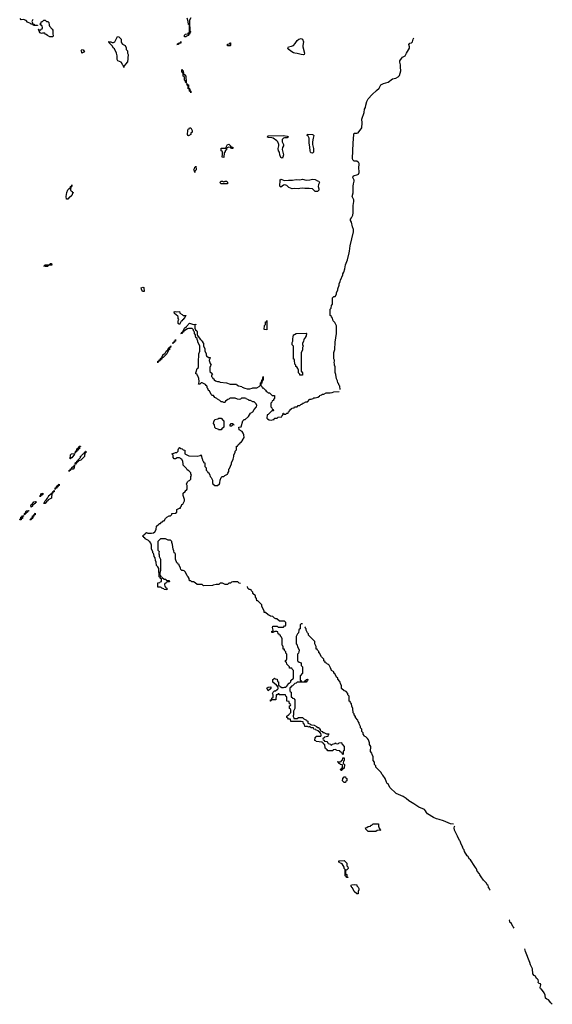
# Model space of a CAD drawing. Header units: inches. Extents: x 2808529 to 2951249, y 860290 to 1033701.
# Tile 93 of 153: x 2901548 to 2909955, y 958145 to 973680. Entities that reach past the tile are written whole.
import ezdxf

# ---------------------------------------------------------------- set-up
doc = ezdxf.new("R2010")
doc.units = ezdxf.units.IN
doc.header["$MEASUREMENT"] = 0
for name, color, linetype in [('C9905', 7, 'Continuous'), ('C9906', 7, 'Continuous'), ('C9907', 7, 'Continuous')]:
    doc.layers.add(name, color=color, linetype=linetype)

msp = doc.modelspace()

# ---------------------------------------------------------------- linework, layer by layer
at = {"layer": 'C9905', "color": 6}
for points in [[(2906884, 960000), (2906890, 959994), (2906902, 959970), (2906902, 959950), (2906893, 959927), (2906890, 959886), (2906870, 959886), (2906830, 959926), (2906802, 959982), (2906789, 959990), (2906788, 960000)], [(2908974, 959946), (2908968, 959950), (2908959, 959979), (2908950, 959985), (2908946, 960000)], [(2909353, 959347), (2909342, 959362), (2909330, 959370), (2909308, 959428), (2909290, 959432), (2909279, 959470), (2909283, 959477)], [(2909955, 958145), (2909930, 958168), (2909895, 958215), (2909870, 958225), (2909850, 958243), (2909841, 958290), (2909826, 958326), (2909782, 958382), (2909767, 958390), (2909766, 958410), (2909774, 958450), (2909770, 958468), (2909750, 958472), (2909732, 958490), (2909735, 958510), (2909730, 958530), (2909722, 958542), (2909707, 958550), (2909689, 958589), (2909670, 958599), (2909650, 958627), (2909642, 958702), (2909610, 958770), (2909602, 958802), (2909530, 958979), (2909521, 959019)]]:
    msp.add_lwpolyline(points, dxfattribs=at)
at = {"layer": 'C9906', "color": 6}
for points in [[(2906606, 967846), (2906599, 967899), (2906590, 967908), (2906579, 967939), (2906570, 967948), (2906564, 967984), (2906549, 968011), (2906540, 968080), (2906529, 968111), (2906525, 968205), (2906518, 968230), (2906518, 968250), (2906510, 968270), (2906518, 968290), (2906518, 968310), (2906509, 968331), (2906509, 968430), (2906523, 968477), (2906529, 968590), (2906550, 968730), (2906548, 968848), (2906523, 968903), (2906498, 968930), (2906489, 968950), (2906488, 968970), (2906468, 968990), (2906466, 969006), (2906448, 969010), (2906448, 969110), (2906466, 969130), (2906468, 969170), (2906486, 969190), (2906486, 969290), (2906506, 969310), (2906528, 969312), (2906548, 969350), (2906550, 969374), (2906569, 969411), (2906570, 969434), (2906589, 969491), (2906589, 969510), (2906609, 969550), (2906610, 969572), (2906647, 969653), (2906650, 969670), (2906664, 969696), (2906682, 969750), (2906692, 969810), (2906723, 969890), (2906746, 970000)], [(2905036, 964784), (2905010, 964789), (2904989, 964809), (2904911, 964809), (2904890, 964806), (2904874, 964790), (2904851, 964789), (2904827, 964767), (2904792, 964768), (2904750, 964789), (2904712, 964788), (2904690, 964769), (2904651, 964769), (2904604, 964756), (2904594, 964750), (2904451, 964749), (2904429, 964769), (2904350, 964766), (2904316, 964796), (2904289, 964809), (2904266, 964810), (2904247, 964827), (2904230, 964828), (2904223, 964863), (2904209, 964889), (2904190, 964906), (2904165, 964965), (2904143, 964983), (2904129, 964989), (2904106, 964990), (2904090, 965006), (2904087, 965027), (2904066, 965074), (2904066, 965086), (2904050, 965088), (2904042, 965102), (2904029, 965110), (2904009, 965169), (2904006, 965246), (2904000, 965260), (2903989, 965270), (2903982, 965302), (2903970, 965326), (2903960, 965400), (2903948, 965432), (2903948, 965448), (2903927, 965467), (2903890, 965469), (2903849, 965489), (2903771, 965489), (2903731, 965449), (2903731, 965429), (2903731, 965311), (2903751, 965291), (2903742, 965270), (2903742, 965250), (2903750, 965234), (2903751, 965211), (2903771, 965170), (2903771, 964991), (2903758, 964950), (2903762, 964922), (2903772, 964908), (2903772, 964892), (2903790, 964891), (2903798, 964878), (2903830, 964852), (2903854, 964850), (2903858, 964838), (2903870, 964834), (2903910, 964834), (2903912, 964810), (2903873, 964807), (2903858, 964802), (2903854, 964790), (2903838, 964782), (2903834, 964770), (2903838, 964738), (2903850, 964734), (2903854, 964714), (2903872, 964710), (2903870, 964686), (2903826, 964690), (2903822, 964702), (2903790, 964708), (2903782, 964722), (2903770, 964726), (2903730, 964726), (2903726, 964730), (2903727, 964793), (2903762, 964798), (2903766, 964810), (2903786, 964814), (2903788, 964830), (2903788, 964850), (2903768, 964870), (2903766, 964886), (2903749, 964890), (2903742, 965022), (2903729, 965049), (2903709, 965069), (2903702, 965122), (2903690, 965146), (2903689, 965189), (2903670, 965208), (2903666, 965246), (2903660, 965260), (2903650, 965269), (2903649, 965289), (2903630, 965326), (2903629, 965390), (2903619, 965419), (2903603, 965443), (2903589, 965450), (2903582, 965462), (2903530, 965489), (2903523, 965503), (2903509, 965510), (2903504, 965524), (2903486, 965530), (2903506, 965550), (2903523, 965557), (2903530, 965572), (2903549, 965591), (2903570, 965578), (2903630, 965576), (2903659, 965581), (2903682, 965598), (2903702, 965638), (2903710, 965691), (2903742, 965718), (2903749, 965730), (2903769, 965731), (2903788, 965750), (2903803, 965757), (2903810, 965771), (2903829, 965771), (2903850, 965812), (2903868, 965830), (2903906, 965850), (2903928, 965852), (2903948, 965872), (2903949, 965891), (2904008, 965892), (2904028, 965912), (2904030, 965951), (2904073, 965973), (2904087, 965973), (2904087, 965987), (2904099, 966001), (2904109, 966030), (2904122, 966038), (2904149, 966090), (2904149, 966110), (2904129, 966170), (2904129, 966210), (2904162, 966238), (2904170, 966251), (2904182, 966258), (2904189, 966270), (2904189, 966329), (2904182, 966350), (2904198, 966390), (2904210, 966402), (2904229, 966411), (2904248, 966432), (2904249, 966471), (2904258, 966490), (2904248, 966512), (2904248, 966528), (2904220, 966560), (2904190, 966578), (2904179, 966599), (2904160, 966620), (2904126, 966650), (2904128, 966672), (2904122, 966710), (2904105, 966745), (2904089, 966750), (2904082, 966762), (2904070, 966769), (2904032, 966768), (2904010, 966749), (2903988, 966750), (2903970, 966770), (2903969, 966809), (2903962, 966822), (2903949, 966831), (2903996, 966844), (2904006, 966850), (2904029, 966851), (2904040, 966860), (2904049, 966871), (2904050, 966894), (2904060, 966920), (2904070, 966932), (2904090, 966914), (2904114, 966910), (2904130, 966894), (2904154, 966890), (2904154, 966830), (2904218, 966798), (2904350, 966795), (2904396, 966804), (2904410, 966814), (2904424, 966764), (2904430, 966754), (2904431, 966730), (2904438, 966718), (2904451, 966710), (2904452, 966692), (2904472, 966690), (2904472, 966632), (2904491, 966610), (2904491, 966571), (2904510, 966552), (2904517, 966537), (2904531, 966530), (2904550, 966494), (2904552, 966472), (2904570, 966454), (2904590, 966414), (2904591, 966370), (2904598, 966358), (2904630, 966331), (2904670, 966331), (2904702, 966358), (2904709, 966370), (2904710, 966414), (2904730, 966454), (2904746, 966470), (2904769, 966471), (2904788, 966490), (2904829, 966511), (2904836, 966524), (2904849, 966550), (2904849, 966590), (2904859, 966601), (2904889, 966671), (2904890, 966692), (2904899, 966701), (2904916, 966744), (2904929, 966790), (2904930, 966814), (2904949, 966851), (2904949, 966870), (2904969, 966891), (2904969, 966950), (2904988, 966952), (2904998, 966970), (2905005, 966975), (2905010, 966991), (2905028, 966992), (2905029, 967010), (2905048, 967012), (2905050, 967031), (2905067, 967033), (2905067, 967047), (2905089, 967090), (2905088, 967128), (2905076, 967156), (2905062, 967182), (2905010, 967208), (2905006, 967250), (2905042, 967258), (2905070, 967352), (2905090, 967371), (2905108, 967372), (2905160, 967420), (2905189, 967470), (2905229, 967491), (2905250, 967532), (2905288, 967572), (2905289, 967590), (2905279, 967619), (2905262, 967642), (2905249, 967649), (2905226, 967650), (2905189, 967669), (2905170, 967669), (2905162, 967682), (2905149, 967689), (2905129, 967690), (2905122, 967702), (2905109, 967709), (2905051, 967709), (2905032, 967690), (2905010, 967689), (2904986, 967690), (2904949, 967709), (2904871, 967709), (2904858, 967702), (2904851, 967690), (2904831, 967689), (2904798, 967662), (2904790, 967646), (2904780, 967640), (2904770, 967638), (2904749, 967649), (2904728, 967650), (2904709, 967669), (2904669, 967690), (2904662, 967702), (2904630, 967718), (2904608, 967748), (2904588, 967750), (2904570, 967768), (2904542, 967822), (2904530, 967829), (2904520, 967860), (2904509, 967870), (2904509, 967889), (2904502, 967902), (2904489, 967910), (2904482, 967922), (2904430, 967949), (2904410, 967948), (2904390, 967929), (2904370, 967928), (2904378, 967942), (2904382, 967970), (2904376, 968016), (2904359, 968059), (2904348, 968072), (2904348, 968088), (2904326, 968090), (2904328, 968110), (2904336, 968124), (2904350, 968174), (2904368, 968192), (2904369, 968329), (2904378, 968350), (2904378, 968410), (2904389, 968451), (2904389, 968529), (2904385, 968545), (2904358, 968590), (2904358, 968610), (2904348, 968632), (2904348, 968648), (2904330, 968666), (2904322, 968690), (2904322, 968710), (2904309, 968731), (2904309, 968749), (2904302, 968762), (2904289, 968770), (2904289, 968789), (2904270, 968808), (2904211, 968809), (2904196, 968804), (2904171, 968789), (2904150, 968768), (2904134, 968766), (2904132, 968750), (2904113, 968747), (2904111, 968730), (2904089, 968730), (2904107, 968733), (2904110, 968752), (2904126, 968754), (2904126, 968766), (2904138, 968782), (2904138, 968790), (2904145, 968795), (2904150, 968811), (2904182, 968838), (2904226, 968890), (2904290, 968871), (2904330, 968874), (2904330, 968868), (2904314, 968866), (2904311, 968811), (2904325, 968785), (2904342, 968770), (2904350, 968754), (2904351, 968711), (2904356, 968696), (2904398, 968638), (2904410, 968631), (2904417, 968617), (2904431, 968610), (2904431, 968591), (2904451, 968570), (2904451, 968530), (2904470, 968494), (2904472, 968450), (2904490, 968414), (2904491, 968391), (2904498, 968378), (2904530, 968352), (2904552, 968350), (2904550, 968328), (2904538, 968310), (2904540, 968300), (2904555, 968255), (2904570, 968230), (2904561, 968219), (2904551, 968190), (2904551, 968131), (2904592, 968090), (2904574, 968070), (2904574, 968050), (2904590, 968034), (2904597, 968017), (2904610, 968011), (2904617, 967997), (2904641, 967981), (2904670, 967971), (2904694, 967970), (2904710, 967962), (2904814, 967950), (2904870, 967931), (2904970, 967931), (2904978, 967918), (2905004, 967904), (2905052, 967890), (2905061, 967881), (2905104, 967864), (2905137, 967857), (2905183, 967857), (2905216, 967864), (2905226, 967870), (2905289, 967871), (2905329, 967891), (2905347, 967913), (2905350, 967952), (2905366, 967954), (2905370, 967994), (2905382, 967998), (2905392, 968052), (2905391, 967990), (2905374, 967986), (2905370, 967946), (2905358, 967942), (2905354, 967930), (2905354, 967910), (2905370, 967894), (2905373, 967873), (2905392, 967870), (2905430, 967832), (2905437, 967817), (2905452, 967810), (2905471, 967791), (2905492, 967790), (2905532, 967752), (2905572, 967750), (2905572, 967710), (2905553, 967687), (2905552, 967670), (2905534, 967666), (2905530, 967646), (2905513, 967627), (2905513, 967573), (2905530, 967554), (2905534, 967534), (2905551, 967530), (2905552, 967510), (2905550, 967506), (2905530, 967506), (2905472, 967450), (2905453, 967447), (2905451, 967391), (2905460, 967380), (2905484, 967364), (2905520, 967360), (2905554, 967374), (2905566, 967374), (2905570, 967391), (2905610, 967394), (2905626, 967410), (2905686, 967414), (2905690, 967434), (2905702, 967438), (2905709, 967471), (2905714, 967470), (2905718, 967458), (2905750, 967454), (2905766, 967470), (2905786, 967474), (2905790, 967494), (2905802, 967498), (2905806, 967510), (2905830, 967534), (2905842, 967538), (2905846, 967550), (2905882, 967558), (2905886, 967570), (2905927, 967573), (2905946, 967590), (2905968, 967592), (2905986, 967610), (2906007, 967613), (2906010, 967631), (2906029, 967631), (2906066, 967650), (2906089, 967651), (2906130, 967691), (2906150, 967691), (2906179, 967701), (2906190, 967711), (2906210, 967711), (2906256, 967724), (2906280, 967740), (2906288, 967750), (2906310, 967762), (2906326, 967770), (2906350, 967771), (2906386, 967790), (2906449, 967791), (2906482, 967798), (2906506, 967810), (2906590, 967816)], [(2906011, 964149), (2905992, 964148), (2905974, 964130), (2905974, 964070), (2905958, 964062), (2905952, 964048), (2905950, 964006), (2905931, 963989), (2905911, 963949), (2905912, 963832), (2905930, 963812), (2905931, 963791), (2905962, 963730), (2905952, 963708), (2905950, 963686), (2905933, 963667), (2905931, 963571), (2905938, 963558), (2905961, 963541), (2905991, 963530), (2905993, 963493), (2906012, 963468), (2906012, 963370), (2905973, 963327), (2905974, 963254), (2905990, 963252), (2905994, 963234), (2906046, 963234), (2906048, 963250), (2906066, 963254), (2906070, 963272), (2906090, 963274), (2906094, 963270), (2906090, 963246), (2906078, 963242), (2906070, 963228), (2905930, 963228), (2905912, 963210), (2905892, 963208), (2905854, 963170), (2905837, 963163), (2905830, 963149), (2905818, 963142), (2905811, 963130), (2905811, 963090), (2905818, 963078), (2905831, 963070), (2905833, 962993), (2905850, 962991), (2905853, 962973), (2905874, 962970), (2905891, 962951), (2905892, 962812), (2905872, 962770), (2905871, 962711), (2905864, 962696), (2905864, 962684), (2905874, 962666), (2905874, 962654), (2905892, 962652), (2905930, 962652), (2905950, 962671), (2906012, 962670), (2906031, 962651), (2906074, 962630), (2906078, 962618), (2906094, 962610), (2906098, 962578), (2906130, 962572), (2906138, 962558), (2906153, 962553), (2906194, 962550), (2906234, 962530), (2906252, 962512), (2906270, 962511), (2906273, 962493), (2906291, 962490), (2906292, 962472), (2906298, 962458), (2906312, 962452), (2906330, 962451), (2906333, 962433), (2906347, 962433), (2906390, 962414), (2906430, 962414), (2906430, 962406), (2906418, 962402), (2906410, 962368), (2906358, 962362), (2906354, 962350), (2906338, 962342), (2906334, 962330), (2906338, 962318), (2906354, 962310), (2906358, 962298), (2906394, 962290), (2906414, 962270), (2906418, 962258), (2906454, 962250), (2906458, 962238), (2906470, 962234), (2906486, 962250), (2906522, 962258), (2906529, 962271), (2906534, 962270), (2906538, 962258), (2906570, 962254), (2906582, 962258), (2906590, 962272), (2906630, 962274), (2906632, 962252), (2906671, 962210), (2906671, 962150), (2906658, 962142), (2906654, 962130), (2906654, 962086), (2906646, 962090), (2906642, 962102), (2906626, 962110), (2906622, 962122), (2906606, 962130), (2906602, 962142), (2906548, 962148), (2906542, 962162), (2906530, 962166), (2906498, 962162), (2906490, 962146), (2906410, 962146), (2906402, 962162), (2906386, 962170), (2906382, 962182), (2906370, 962186), (2906362, 962242), (2906347, 962247), (2906342, 962262), (2906326, 962270), (2906322, 962282), (2906226, 962290), (2906222, 962302), (2906208, 962308), (2906210, 962354), (2906222, 962358), (2906230, 962374), (2906290, 962374), (2906302, 962378), (2906306, 962390), (2906302, 962422), (2906288, 962428), (2906282, 962442), (2906266, 962450), (2906262, 962462), (2906230, 962468), (2906222, 962482), (2906190, 962488), (2906186, 962506), (2906149, 962509), (2906130, 962526), (2906110, 962518), (2906090, 962526), (2906050, 962526), (2906042, 962562), (2906028, 962570), (2906022, 962602), (2905990, 962608), (2905828, 962608), (2905822, 962642), (2905790, 962646), (2905782, 962662), (2905766, 962670), (2905766, 962690), (2905790, 962714), (2905802, 962718), (2905806, 962730), (2905826, 962750), (2905826, 962790), (2905822, 962802), (2905806, 962810), (2905808, 962852), (2905822, 962858), (2905826, 962870), (2905822, 962882), (2905808, 962888), (2905802, 962922), (2905766, 962930), (2905767, 962987), (2905762, 963002), (2905750, 963006), (2905746, 963026), (2905652, 963028), (2905646, 963030), (2905642, 963042), (2905630, 963046), (2905614, 963030), (2905594, 963026), (2905591, 962949), (2905533, 962947), (2905518, 962942), (2905510, 962928), (2905506, 962930), (2905506, 962950), (2905526, 962954), (2905530, 962974), (2905547, 962993), (2905548, 963030), (2905538, 963050), (2905548, 963070), (2905570, 963091), (2905588, 963092), (2905610, 963114), (2905622, 963118), (2905626, 963130), (2905622, 963162), (2905610, 963166), (2905600, 963180), (2905546, 963230), (2905546, 963270), (2905562, 963278), (2905570, 963292), (2905578, 963278), (2905610, 963274), (2905618, 963238), (2905630, 963234), (2905631, 963231), (2905634, 963174), (2905650, 963172), (2905658, 963158), (2905684, 963144), (2905710, 963142), (2905726, 963150), (2905749, 963151), (2905760, 963160), (2905788, 963192), (2905789, 963210), (2905808, 963212), (2905828, 963232), (2905830, 963252), (2905868, 963292), (2905868, 963410), (2905848, 963430), (2905846, 963446), (2905808, 963450), (2905806, 963470), (2905766, 963510), (2905762, 963542), (2905746, 963550), (2905746, 963570), (2905762, 963578), (2905767, 963593), (2905766, 963670), (2905750, 963686), (2905748, 963708), (2905730, 963726), (2905726, 963746), (2905709, 963749), (2905707, 963787), (2905702, 963802), (2905689, 963810), (2905689, 963910), (2905679, 963939), (2905667, 963953), (2905667, 963967), (2905650, 963969), (2905646, 963986), (2905630, 963988), (2905622, 964022), (2905607, 964027), (2905573, 964027), (2905558, 964022), (2905554, 964010), (2905526, 964010), (2905530, 964032), (2905546, 964034), (2905548, 964050), (2905538, 964090), (2905546, 964110), (2905611, 964111), (2905630, 964094), (2905710, 964094), (2905730, 964114), (2905742, 964118), (2905747, 964133), (2905747, 964167), (2905728, 964188), (2905650, 964188), (2905608, 964228), (2905592, 964228), (2905570, 964238), (2905544, 964264), (2905506, 964270), (2905490, 964278), (2905468, 964290), (2905428, 964328), (2905409, 964329), (2905409, 964350), (2905370, 964426), (2905368, 964450), (2905320, 964500), (2905309, 964509), (2905289, 964510), (2905287, 964547), (2905270, 964566), (2905268, 964588), (2905230, 964626), (2905228, 964648), (2905206, 964670), (2905202, 964682), (2905188, 964688), (2905170, 964689), (2905162, 964702), (2905150, 964709), (2905144, 964736)], [(2908394, 960986), (2908349, 960990), (2908240, 961040), (2908170, 961063), (2908129, 961070), (2908081, 961090), (2907987, 961150), (2907970, 961170), (2907956, 961196), (2907936, 961216), (2907850, 961253), (2907770, 961309), (2907690, 961354), (2907650, 961390), (2907601, 961421), (2907490, 961469), (2907390, 961568), (2907363, 961623), (2907349, 961630), (2907338, 961650), (2907318, 961710), (2907282, 961762), (2907270, 961769), (2907249, 961809), (2907170, 961888), (2907168, 961908), (2907150, 961926), (2907147, 961967), (2907129, 961990), (2907129, 962050), (2907110, 962086), (2907108, 962108), (2907087, 962133), (2907089, 962210), (2907070, 962246), (2907069, 962270), (2907056, 962316), (2907040, 962340), (2907010, 962366), (2906988, 962370), (2906987, 962387), (2906970, 962406), (2906967, 962427), (2906949, 962449), (2906947, 962487), (2906930, 962506), (2906928, 962530), (2906908, 962570), (2906907, 962587), (2906890, 962606), (2906888, 962628), (2906848, 962670), (2906847, 962687), (2906828, 962710), (2906826, 962730), (2906810, 962746), (2906806, 962810), (2906789, 962849), (2906788, 962888), (2906770, 962906), (2906762, 962922), (2906749, 962930), (2906748, 963008), (2906729, 963030), (2906728, 963050), (2906700, 963080), (2906690, 963088), (2906668, 963090), (2906630, 963128), (2906628, 963168), (2906610, 963206), (2906609, 963229), (2906582, 963262), (2906570, 963269), (2906569, 963289), (2906550, 963308), (2906522, 963362), (2906509, 963370), (2906508, 963388), (2906468, 963410), (2906467, 963427), (2906456, 963456), (2906435, 963495), (2906425, 963505), (2906408, 963510), (2906390, 963528), (2906369, 963530), (2906368, 963548), (2906350, 963566), (2906348, 963588), (2906310, 963626), (2906286, 963674), (2906286, 963686), (2906270, 963688), (2906268, 963710), (2906248, 963730), (2906246, 963746), (2906230, 963748), (2906228, 963790), (2906209, 963830), (2906208, 963868), (2906109, 963970), (2906108, 963988), (2906090, 964006), (2906070, 964046), (2906068, 964070), (2906048, 964090), (2906061, 964099)], [(2908946, 960000), (2908940, 960020), (2908928, 960030), (2908917, 960057), (2908870, 960103), (2908830, 960155), (2908810, 960186), (2908804, 960204), (2908770, 960248), (2908760, 960280), (2908745, 960305), (2908730, 960318), (2908664, 960424), (2908650, 960436), (2908622, 960482), (2908610, 960490), (2908570, 960556), (2908562, 960582), (2908550, 960598), (2908542, 960622), (2908530, 960640), (2908510, 960685), (2908499, 960719), (2908490, 960730), (2908460, 960800), (2908412, 960890), (2908407, 960930), (2908410, 960950), (2908418, 960962)], [(2906788, 960000), (2906787, 960007), (2906769, 960010), (2906782, 960018), (2906786, 960030), (2906830, 960034), (2906871, 960030), (2906872, 960012), (2906884, 960000)]]:
    msp.add_lwpolyline(points, dxfattribs=at)
for points in [[(2901950, 969786), (2901928, 969790), (2901942, 969798), (2901946, 969810), (2902007, 969813), (2902022, 969818), (2902030, 969834), (2902050, 969832), (2902053, 969807), (2902013, 969807), (2901998, 969802), (2901990, 969788)], [(2903510, 969389), (2903486, 969390), (2903469, 969430), (2903468, 969450), (2903490, 969458), (2903510, 969454), (2903514, 969390)], [(2904030, 969071), (2904070, 969074), (2904074, 969050), (2904112, 969030), (2904130, 969012), (2904174, 969014), (2904162, 968998), (2904162, 968990), (2904155, 968985), (2904150, 968969), (2904137, 968963), (2904130, 968949), (2904118, 968942), (2904111, 968930), (2904097, 968923), (2904070, 968869), (2904050, 968886), (2904049, 968929), (2904058, 968950), (2904050, 968966), (2904049, 968989), (2904042, 969002), (2903990, 969046), (2903989, 969071), (2904003, 969077)], [(2905450, 968788), (2905409, 968790), (2905410, 968854), (2905428, 968872), (2905430, 968912), (2905446, 968914), (2905450, 968932)], [(2903970, 968569), (2903966, 968570), (2903969, 968590), (2903988, 968592), (2903990, 968612), (2904006, 968614), (2904010, 968634), (2904010, 968608), (2903994, 968606), (2903992, 968590), (2903974, 968586)], [(2906010, 968069), (2905969, 968070), (2905968, 968088), (2905950, 968106), (2905948, 968148), (2905936, 968176), (2905922, 968202), (2905909, 968210), (2905908, 968228), (2905890, 968246), (2905888, 968308), (2905882, 968322), (2905870, 968326), (2905868, 968332), (2905868, 968528), (2905849, 968550), (2905849, 968589), (2905858, 968610), (2905858, 968650), (2905866, 968670), (2905869, 968710), (2905888, 968712), (2905910, 968731), (2906068, 968732), (2906073, 968727), (2906072, 968690), (2906052, 968668), (2906051, 968650), (2906038, 968642), (2906031, 968629), (2906030, 968606), (2906012, 968570), (2906013, 968553), (2906022, 968530), (2906013, 968507), (2906010, 968466), (2905992, 968428), (2905992, 968152), (2905993, 968133), (2906011, 968110)], [(2903730, 968268), (2903726, 968270), (2903729, 968290), (2903748, 968292), (2903750, 968312), (2903766, 968314), (2903770, 968334), (2903782, 968338), (2903786, 968350), (2903798, 968362), (2903798, 968370), (2903805, 968375), (2903810, 968391), (2903842, 968418), (2903858, 968450), (2903889, 968471), (2903890, 968491), (2903907, 968493), (2903910, 968512), (2903926, 968514), (2903926, 968526), (2903932, 968532), (2903930, 968508), (2903914, 968506), (2903911, 968470), (2903893, 968467), (2903893, 968453), (2903870, 968408), (2903814, 968350), (2903794, 968346), (2903790, 968326), (2903778, 968322), (2903770, 968306), (2903758, 968302), (2903754, 968290), (2903734, 968286)], [(2904730, 967209), (2904688, 967210), (2904679, 967219), (2904646, 967230), (2904630, 967246), (2904625, 967285), (2904609, 967310), (2904610, 967334), (2904630, 967371), (2904676, 967384), (2904690, 967391), (2904730, 967391), (2904758, 967358), (2904771, 967350), (2904771, 967250), (2904738, 967222)], [(2904870, 967269), (2904868, 967272), (2904868, 967290), (2904888, 967310), (2904910, 967311), (2904914, 967294), (2904934, 967290), (2904930, 967286), (2904910, 967286), (2904890, 967269)], [(2902426, 966846), (2902428, 966868), (2902434, 966874), (2902446, 966874), (2902449, 966910), (2902468, 966912), (2902470, 966931), (2902488, 966932), (2902489, 966950), (2902510, 966952), (2902508, 966948), (2902492, 966948), (2902490, 966909), (2902472, 966908), (2902470, 966889), (2902452, 966888), (2902450, 966869), (2902433, 966867), (2902430, 966846)], [(2902350, 966749), (2902346, 966750), (2902350, 966814), (2902366, 966830), (2902414, 966834), (2902410, 966809), (2902398, 966802), (2902370, 966769), (2902352, 966768)], [(2902426, 966666), (2902430, 966692), (2902446, 966694), (2902450, 966714), (2902462, 966718), (2902466, 966730), (2902509, 966771), (2902510, 966791), (2902523, 966797), (2902530, 966811), (2902542, 966818), (2902550, 966831), (2902567, 966833), (2902570, 966854), (2902582, 966858), (2902586, 966870), (2902592, 966872), (2902590, 966848), (2902574, 966846), (2902570, 966786), (2902512, 966730), (2902482, 966718), (2902466, 966706), (2902454, 966706), (2902450, 966686), (2902438, 966682), (2902430, 966666)], [(2902330, 966549), (2902330, 966571), (2902348, 966572), (2902350, 966591), (2902367, 966593), (2902370, 966612), (2902390, 966632), (2902406, 966634), (2902406, 966646), (2902414, 966654), (2902410, 966608), (2902392, 966590), (2902353, 966587), (2902351, 966570), (2902332, 966568)], [(2902106, 966266), (2902106, 966270), (2902109, 966271), (2902110, 966291), (2902127, 966293), (2902130, 966314), (2902142, 966318), (2902150, 966334), (2902162, 966338), (2902170, 966354), (2902170, 966329), (2902153, 966327), (2902150, 966308), (2902134, 966306), (2902132, 966290), (2902114, 966286), (2902110, 966266)], [(2901870, 966149), (2901870, 966172), (2901882, 966178), (2901882, 966190), (2901890, 966202), (2901898, 966202), (2901912, 966212), (2901911, 966190), (2901896, 966184), (2901890, 966169), (2901872, 966168)], [(2901928, 966048), (2901949, 966090), (2901963, 966097), (2901970, 966112), (2901989, 966131), (2901998, 966150), (2902005, 966155), (2902010, 966171), (2902023, 966177), (2902030, 966191), (2902048, 966192), (2902049, 966210), (2902067, 966213), (2902070, 966234), (2902082, 966238), (2902086, 966250), (2902094, 966254), (2902091, 966230), (2902072, 966228), (2902070, 966209), (2902053, 966207), (2902052, 966130), (2901998, 966102), (2901991, 966090), (2901978, 966082), (2901950, 966049)], [(2901730, 965986), (2901724, 966010), (2901730, 966031), (2901748, 966032), (2901749, 966050), (2901763, 966057), (2901770, 966071), (2901797, 966077), (2901810, 966074), (2901811, 966070), (2901797, 966063), (2901790, 966049), (2901778, 966042), (2901770, 966028), (2901754, 966026), (2901750, 966006), (2901731, 965989)], [(2901548, 965788), (2901550, 965794), (2901562, 965798), (2901566, 965830), (2901582, 965838), (2901590, 965854), (2901614, 965854), (2901614, 965850), (2901598, 965842), (2901591, 965829), (2901590, 965809), (2901572, 965808), (2901570, 965789)], [(2901626, 965866), (2901626, 965890), (2901642, 965898), (2901649, 965931), (2901690, 965934), (2901688, 965928), (2901672, 965928), (2901670, 965909), (2901653, 965907), (2901650, 965889), (2901633, 965887), (2901630, 965866)], [(2901709, 965789), (2901714, 965794), (2901726, 965794), (2901730, 965814), (2901742, 965818), (2901749, 965831), (2901750, 965851), (2901768, 965852), (2901769, 965870), (2901787, 965873), (2901787, 965887), (2901793, 965893), (2901791, 965870), (2901773, 965867), (2901770, 965846), (2901758, 965842), (2901753, 965827), (2901752, 965810), (2901733, 965807), (2901730, 965789)], [(2905470, 963089), (2905449, 963131), (2905470, 963151), (2905510, 963152), (2905510, 963128)], [(2906630, 961826), (2906622, 961842), (2906609, 961850), (2906626, 961854), (2906628, 961872), (2906642, 961878), (2906646, 961890), (2906642, 961922), (2906606, 961930), (2906602, 961942), (2906590, 961946), (2906582, 961962), (2906566, 961970), (2906570, 961974), (2906607, 961973), (2906622, 961978), (2906628, 961992), (2906642, 961998), (2906650, 962034), (2906670, 962034), (2906671, 961989), (2906658, 961982), (2906654, 961950), (2906658, 961938), (2906670, 961934), (2906673, 961927), (2906672, 961872), (2906666, 961866), (2906654, 961866), (2906650, 961849), (2906633, 961847)], [(2906670, 961646), (2906646, 961670), (2906648, 961710), (2906670, 961734), (2906690, 961732), (2906694, 961714), (2906712, 961710), (2906711, 961670), (2906694, 961666), (2906690, 961646)], [(2907170, 960869), (2907049, 960869), (2907010, 960906), (2907009, 960930), (2907028, 960932), (2907046, 960950), (2907086, 960954), (2907088, 960970), (2907108, 960972), (2907130, 960991), (2907210, 960992), (2907213, 960953), (2907224, 960924), (2907238, 960898), (2907251, 960890), (2907193, 960887)], [(2906710, 960146), (2906702, 960162), (2906688, 960170), (2906688, 960270), (2906670, 960288), (2906669, 960309), (2906656, 960336), (2906640, 960360), (2906629, 960369), (2906606, 960370), (2906602, 960382), (2906586, 960390), (2906586, 960410), (2906670, 960412), (2906710, 960374), (2906712, 960332), (2906730, 960314), (2906731, 960290), (2906710, 960266), (2906698, 960262), (2906693, 960247), (2906693, 960213), (2906698, 960198), (2906710, 960194), (2906714, 960154), (2906730, 960152), (2906730, 960146)]]:
    msp.add_lwpolyline(points, close=True, dxfattribs=at)
at = {"layer": 'C9907', "color": 6}
for points in [[(2901757, 973683), (2901742, 973650), (2901752, 973628), (2901752, 973612), (2901774, 973610), (2901778, 973598), (2901793, 973593), (2901830, 973594), (2901830, 973586), (2901766, 973590), (2901762, 973602), (2901748, 973608), (2901730, 973609), (2901719, 973619), (2901670, 973638), (2901649, 973669), (2901610, 973682), (2901570, 973678), (2901557, 973697)], [(2904251, 973710), (2904231, 973670), (2904231, 973630), (2904234, 973510), (2904238, 973498), (2904251, 973490), (2904238, 973482), (2904232, 973468), (2904231, 973450), (2904212, 973448), (2904211, 973430), (2904181, 973419), (2904169, 973409), (2904147, 973407), (2904150, 973434), (2904166, 973450), (2904206, 973454), (2904208, 973470), (2904226, 973474), (2904227, 973587), (2904222, 973602), (2904210, 973606), (2904209, 973649), (2904190, 973706)], [(2906746, 970000), (2906752, 970030), (2906763, 970110), (2906817, 970330), (2906816, 970370), (2906801, 970410), (2906784, 970484), (2906770, 970510), (2906770, 970530), (2906787, 970553), (2906805, 970595), (2906810, 970630), (2906810, 970750), (2906824, 970810), (2906820, 970840), (2906796, 970890), (2906812, 970950), (2906812, 971052), (2906816, 971090), (2906828, 971130), (2906826, 971150), (2906808, 971190), (2906813, 971210), (2906830, 971224), (2906870, 971230), (2906885, 971235), (2906895, 971245), (2906904, 971270), (2906905, 971290), (2906901, 971330), (2906904, 971410), (2906900, 971420), (2906892, 971432), (2906870, 971449), (2906830, 971450), (2906818, 971458), (2906807, 971470), (2906803, 971490), (2906810, 971730), (2906821, 971870), (2906830, 971890), (2906870, 971890), (2906890, 971896), (2906946, 971974), (2906952, 972050), (2906950, 972112), (2906984, 972216), (2906992, 972270), (2907004, 972296), (2907010, 972331), (2907030, 972391), (2907050, 972430), (2907110, 972502), (2907180, 972560), (2907220, 972600), (2907250, 972651), (2907290, 972671), (2907365, 972695), (2907430, 972744), (2907483, 972757), (2907522, 972778), (2907543, 972797), (2907566, 972874), (2907559, 972930), (2907561, 972970), (2907549, 973010), (2907550, 973030), (2907573, 973070), (2907590, 973087), (2907630, 973110), (2907645, 973130), (2907653, 973150), (2907703, 973230), (2907703, 973250), (2907690, 973290), (2907706, 973310), (2907730, 973316), (2907750, 973330), (2907757, 973370), (2907770, 973394)]]:
    msp.add_lwpolyline(points, dxfattribs=at)
for points in [[(2902070, 973408), (2902026, 973410), (2901986, 973430), (2901968, 973448), (2901948, 973450), (2901946, 973466), (2901910, 973468), (2901890, 973462), (2901869, 973470), (2901858, 973498), (2901848, 973510), (2901846, 973530), (2901850, 973532), (2901858, 973518), (2901870, 973514), (2901882, 973518), (2901888, 973532), (2901902, 973538), (2901906, 973550), (2901902, 973582), (2901890, 973586), (2901882, 973602), (2901866, 973610), (2901882, 973618), (2901890, 973651), (2901908, 973652), (2901930, 973671), (2901950, 973671), (2901970, 973652), (2901994, 973650), (2902010, 973634), (2902011, 973591), (2902016, 973576), (2902062, 973530), (2902070, 973514), (2902071, 973450), (2902078, 973430)], [(2903190, 972928), (2903188, 972950), (2903169, 972969), (2903168, 972990), (2903149, 973009), (2903098, 973030), (2903089, 973050), (2903088, 973108), (2903078, 973150), (2903042, 973222), (2903029, 973230), (2903009, 973269), (2902968, 973310), (2902966, 973326), (2902946, 973330), (2902989, 973331), (2903010, 973322), (2903030, 973322), (2903049, 973331), (2903090, 973412), (2903114, 973410), (2903150, 973374), (2903151, 973331), (2903157, 973317), (2903171, 973291), (2903211, 973270), (2903230, 973234), (2903231, 973211), (2903251, 973189), (2903252, 973150), (2903258, 973130), (2903251, 973010), (2903238, 973002), (2903230, 972988), (2903192, 972948)], [(2904030, 973286), (2904029, 973290), (2904047, 973293), (2904050, 973311), (2904086, 973314), (2904086, 973326), (2904093, 973333), (2904091, 973310), (2904072, 973308), (2904058, 973302), (2904050, 973289)], [(2904830, 973266), (2904826, 973270), (2904827, 973293), (2904862, 973298), (2904867, 973313), (2904873, 973313), (2904874, 973270), (2904870, 973266)], [(2906030, 973125), (2905991, 973129), (2905928, 973148), (2905890, 973150), (2905870, 973156), (2905830, 973181), (2905797, 973210), (2905783, 973230), (2905789, 973250), (2905840, 973260), (2905870, 973274), (2905897, 973303), (2905930, 973350), (2905955, 973370), (2905990, 973381), (2906010, 973371), (2906027, 973330), (2906016, 973270), (2906017, 973250), (2906046, 973150), (2906038, 973130)], [(2902530, 973149), (2902529, 973169), (2902518, 973190), (2902530, 973211), (2902550, 973202), (2902562, 973190), (2902571, 973170)], [(2904170, 972686), (2904162, 972722), (2904150, 972726), (2904147, 972767), (2904142, 972782), (2904129, 972790), (2904127, 972827), (2904122, 972842), (2904109, 972850), (2904110, 972894), (2904118, 972878), (2904130, 972874), (2904133, 972833), (2904138, 972818), (2904150, 972814), (2904158, 972798), (2904170, 972794), (2904174, 972690), (2904174, 972686)], [(2904250, 972528), (2904246, 972546), (2904229, 972550), (2904226, 972586), (2904209, 972589), (2904208, 972628), (2904202, 972642), (2904190, 972646), (2904186, 972674), (2904194, 972670), (2904198, 972658), (2904214, 972650), (2904214, 972610), (2904218, 972598), (2904230, 972594), (2904238, 972558), (2904252, 972550)], [(2904210, 971849), (2904206, 971850), (2904198, 971870), (2904202, 971930), (2904209, 971950), (2904223, 971957), (2904230, 971971), (2904250, 971972), (2904270, 971934), (2904270, 971906), (2904252, 971888), (2904250, 971869)], [(2906170, 971573), (2906150, 971577), (2906139, 971590), (2906133, 971610), (2906129, 971670), (2906117, 971737), (2906119, 971810), (2906104, 971844), (2906086, 971850), (2906090, 971871), (2906168, 971868), (2906182, 971862), (2906191, 971850), (2906179, 971810), (2906171, 971750), (2906171, 971710), (2906188, 971650), (2906188, 971592)], [(2904890, 971649), (2904882, 971662), (2904850, 971668), (2904822, 971658), (2904812, 971648), (2904810, 971626), (2904792, 971608), (2904790, 971588), (2904774, 971586), (2904770, 971508), (2904746, 971510), (2904742, 971522), (2904749, 971550), (2904749, 971589), (2904746, 971606), (2904729, 971610), (2904730, 971654), (2904806, 971654), (2904806, 971666), (2904829, 971710), (2904850, 971714), (2904874, 971690), (2904878, 971678), (2904892, 971672), (2904910, 971671), (2904911, 971650)], [(2905770, 971814), (2905730, 971816), (2905711, 971809), (2905693, 971787), (2905693, 971750), (2905711, 971710), (2905711, 971690), (2905695, 971665), (2905690, 971630), (2905710, 971550), (2905701, 971510), (2905690, 971495), (2905670, 971508), (2905653, 971550), (2905647, 971587), (2905634, 971610), (2905629, 971649), (2905637, 971690), (2905636, 971710), (2905621, 971750), (2905607, 971767), (2905549, 971809), (2905530, 971816), (2905470, 971819), (2905455, 971830), (2905470, 971845), (2905710, 971850), (2905770, 971841), (2905791, 971830)], [(2904310, 971269), (2904308, 971290), (2904298, 971310), (2904307, 971333), (2904310, 971354), (2904322, 971358), (2904330, 971371), (2904331, 971310), (2904312, 971290)], [(2904730, 971089), (2904709, 971110), (2904726, 971130), (2904751, 971131), (2904770, 971122), (2904790, 971131), (2904810, 971131), (2904830, 971114), (2904830, 971089)], [(2906210, 970969), (2906183, 971003), (2906170, 971010), (2906117, 971017), (2906050, 971015), (2906010, 971020), (2905970, 971017), (2905950, 971010), (2905890, 971015), (2905850, 971009), (2905794, 971030), (2905765, 971065), (2905735, 971075), (2905710, 971070), (2905670, 971035), (2905654, 971054), (2905659, 971150), (2905670, 971161), (2905730, 971143), (2905790, 971150), (2905852, 971148), (2905910, 971157), (2905970, 971155), (2906010, 971162), (2906070, 971148), (2906128, 971152), (2906170, 971165), (2906210, 971156), (2906250, 971135), (2906271, 971130), (2906282, 971110), (2906263, 971077), (2906258, 971050), (2906270, 971010), (2906271, 970989), (2906250, 970969)], [(2902310, 970848), (2902289, 970850), (2902284, 970890), (2902290, 970954), (2902310, 970994), (2902330, 971014), (2902342, 971018), (2902348, 971032), (2902349, 971050), (2902366, 971054), (2902370, 971072), (2902370, 971048), (2902354, 971046), (2902352, 970992), (2902360, 970980), (2902374, 970970), (2902378, 970958), (2902390, 970954), (2902390, 970946), (2902382, 970938), (2902370, 970906), (2902331, 970869), (2902330, 970866), (2902318, 970862)]]:
    msp.add_lwpolyline(points, close=True, dxfattribs=at)

doc.saveas('drawing.dxf')
